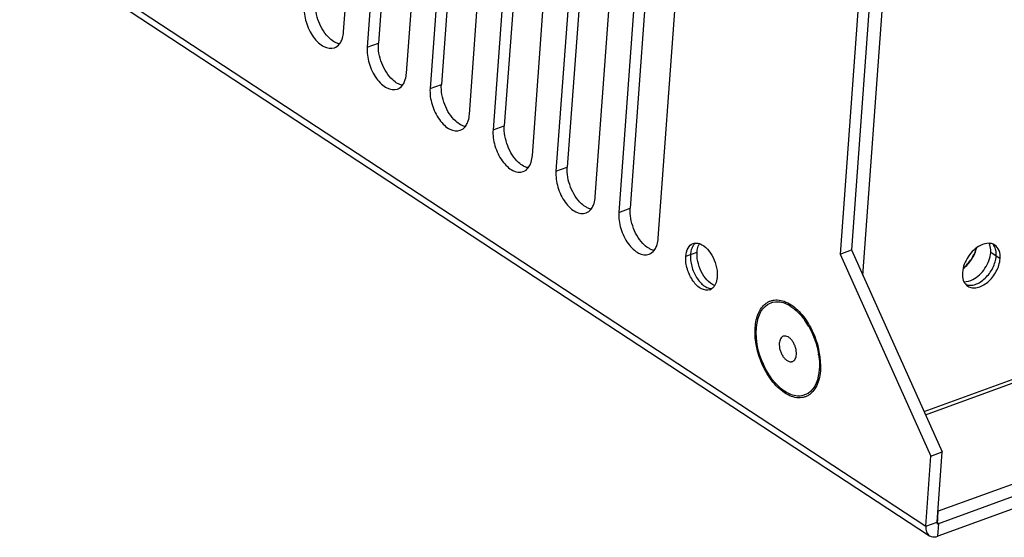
# Model space of a CAD drawing. Header units: millimetres. Extents: x 1117 to 38156, y -1945 to 7303.
# Tile 123 of 256: x 4673 to 4753, y 984 to 1026. Entities that reach past the tile are written whole.
import ezdxf

# ---------------------------------------------------------------- set-up
doc = ezdxf.new("R2010")
doc.units = ezdxf.units.MM

msp = doc.modelspace()

# ---------------------------------------------------------------- linework, layer by layer
at = {"linetype": 'Continuous'}
for p, q in [((4751.149, 1152.116), (4740.552, 1007.488)), ((4750.2, 1151.38), (4739.633, 1007.153)), ((4538.602, 1121.411), (4746.597, 985.027)), ((4538.906, 1120.632), (4746.902, 984.248)), ((4741.481, 1005.421), (4745.889, 1065.584)), ((4699.237, 1025.223), (4701.136, 1051.132)), ((4703.975, 1050.209), (4702.076, 1024.3)), ((4703.056, 1049.873), (4701.157, 1023.964)), ((4704.357, 1021.866), (4706.256, 1047.775)), ((4709.094, 1046.851), (4707.196, 1020.942)), ((4708.175, 1046.516), (4706.277, 1020.607)), ((4709.477, 1018.509), (4711.375, 1044.418)), ((4713.295, 1043.159), (4711.397, 1017.25)), ((4714.214, 1043.494), (4712.316, 1017.585)), ((4746.459, 994.345), (4875.364, 1041.368)), ((4714.597, 1015.152), (4716.495, 1041.061)), ((4746.574, 994.088), (4875.479, 1041.112)), ((4718.415, 1039.802), (4716.517, 1013.893)), ((4719.334, 1040.137), (4717.436, 1014.228)), ((4719.717, 1011.795), (4721.615, 1037.704)), ((4723.535, 1036.445), (4721.637, 1010.536)), ((4724.454, 1036.78), (4722.556, 1010.871)), ((4724.837, 1008.438), (4726.735, 1034.347)), ((4701.157, 1023.964), (4702.076, 1024.3)), ((4706.277, 1020.607), (4707.196, 1020.942)), ((4711.397, 1017.25), (4712.316, 1017.585)), ((4716.517, 1013.893), (4717.436, 1014.228)), ((4721.637, 1010.536), (4722.556, 1010.871)), ((4727.077, 1006.969), (4727.996, 1007.304)), ((4739.633, 1007.153), (4740.552, 1007.488)), ((4739.633, 1007.153), (4747.015, 990.727)), ((4740.552, 1007.488), (4747.934, 991.063)), ((4752.648, 1006.774), (4751.88, 1007.277)), ((4765.613, 992.805), (4747.618, 986.24)), ((4765.537, 991.768), (4747.542, 985.204)), ((4747.015, 990.727), (4747.934, 991.063)), ((4747.516, 985.363), (4747.934, 991.063)), ((4746.597, 985.027), (4747.015, 990.727)), ((4765.27, 990.662), (4747.581, 984.209)), ((4747.542, 985.204), (4747.618, 986.24)), ((4746.597, 985.027), (4747.516, 985.363)), ((4747.542, 985.204), (4747.533, 985.21)), ((4747.581, 984.209), (4747.657, 985.246)), ((4747.586, 985.292), (4747.657, 985.246))]:
    msp.add_line(p, q, dxfattribs=at)
for centre, radius, start, end in [((4729.171, 1007.413), 1.14, 150.00241, 154.91992), ((4751.39, 1007.355), 0.898, 36.57939, 43.26792), ((4751.357, 1007.33), 0.94, 33.37632, 36.58522), ((4728.808, 1004.892), 0.682, 289.96282, 302.24647), ((4733.968, 1000.36), 3.035, 56.74653, 57.59053), ((4731.817, 998.266), 6.058, 29.5195, 35.14271), ((4735.131, 1000.123), 0.367, 106.42403, 110.05148), ((4731.829, 998.038), 6.126, 8.21815, 9.11176), ((4731.48, 997.953), 6.571, 7.2632, 12.26513), ((4735.627, 998.764), 0.367, 290.0539, 293.28461), ((4732.104, 998.036), 5.942, 2.12319, 7.22937), ((4732.552, 998.06), 5.493, 1.78758, 2.04365), ((4736.79, 998.527), 3.035, 236.74653, 237.59053)]:
    msp.add_arc(centre, radius, start, end, dxfattribs=at)
for points, knots in [([(4698.123, 1024.664), (4697.721, 1025.028), (4697.132, 1025.998), (4696.916, 1027.106), (4696.956, 1027.657)], [0, 0, 0, 0, 0.495653, 1, 1, 1, 1]), ([(4696.037, 1027.321), (4696.005, 1026.885), (4696.138, 1025.982), (4696.613, 1024.973), (4697.17, 1024.332), (4697.704, 1023.927), (4698.227, 1023.826), (4698.495, 1023.924)], [0, 0, 0, 0, 0.279698, 0.570169, 0.70201, 0.817695, 1, 1, 1, 1]), ([(4699.087, 1024.548), (4699.108, 1024.598), (4699.186, 1024.816), (4699.224, 1025.047), (4699.237, 1025.223)], [0, 0, 0, 0, 0.23378, 1, 1, 1, 1]), ([(4698.646, 1024.313), (4698.601, 1024.333), (4698.412, 1024.427), (4698.242, 1024.555), (4698.123, 1024.664)], [0, 0, 0, 0, 0.233681, 1, 1, 1, 1]), ([(4701.157, 1023.964), (4701.125, 1023.528), (4701.258, 1022.625), (4701.733, 1021.615), (4702.29, 1020.975), (4702.824, 1020.57), (4703.347, 1020.469), (4703.614, 1020.567)], [0, 0, 0, 0, 0.279698, 0.570169, 0.70201, 0.817695, 1, 1, 1, 1]), ([(4703.242, 1021.306), (4702.841, 1021.671), (4702.252, 1022.64), (4702.036, 1023.749), (4702.076, 1024.3)], [0, 0, 0, 0, 0.495653, 1, 1, 1, 1]), ([(4703.766, 1020.956), (4703.721, 1020.976), (4703.532, 1021.07), (4703.362, 1021.198), (4703.242, 1021.306)], [0, 0, 0, 0, 0.233681, 1, 1, 1, 1]), ([(4704.207, 1021.191), (4704.227, 1021.241), (4704.305, 1021.459), (4704.344, 1021.69), (4704.357, 1021.866)], [0, 0, 0, 0, 0.23378, 1, 1, 1, 1]), ([(4706.277, 1020.607), (4706.245, 1020.171), (4706.377, 1019.268), (4706.853, 1018.258), (4707.41, 1017.618), (4707.944, 1017.213), (4708.467, 1017.112), (4708.734, 1017.21)], [0, 0, 0, 0, 0.279698, 0.570169, 0.70201, 0.817695, 1, 1, 1, 1]), ([(4708.362, 1017.949), (4707.961, 1018.314), (4707.372, 1019.283), (4707.156, 1020.392), (4707.196, 1020.942)], [0, 0, 0, 0, 0.495653, 1, 1, 1, 1]), ([(4709.327, 1017.834), (4709.347, 1017.884), (4709.425, 1018.102), (4709.464, 1018.332), (4709.477, 1018.509)], [0, 0, 0, 0, 0.23378, 1, 1, 1, 1]), ([(4708.886, 1017.599), (4708.841, 1017.618), (4708.652, 1017.713), (4708.482, 1017.841), (4708.362, 1017.949)], [0, 0, 0, 0, 0.233681, 1, 1, 1, 1]), ([(4711.397, 1017.25), (4711.365, 1016.814), (4711.497, 1015.911), (4711.973, 1014.901), (4712.53, 1014.261), (4713.064, 1013.856), (4713.587, 1013.755), (4713.854, 1013.853)], [0, 0, 0, 0, 0.279698, 0.570169, 0.70201, 0.817695, 1, 1, 1, 1]), ([(4713.482, 1014.592), (4713.081, 1014.957), (4712.492, 1015.926), (4712.276, 1017.035), (4712.316, 1017.585)], [0, 0, 0, 0, 0.495653, 1, 1, 1, 1]), ([(4714.446, 1014.477), (4714.467, 1014.527), (4714.545, 1014.745), (4714.584, 1014.975), (4714.597, 1015.152)], [0, 0, 0, 0, 0.23378, 1, 1, 1, 1]), ([(4714.005, 1014.242), (4713.96, 1014.261), (4713.772, 1014.356), (4713.602, 1014.484), (4713.482, 1014.592)], [0, 0, 0, 0, 0.233681, 1, 1, 1, 1]), ([(4718.602, 1011.235), (4718.201, 1011.6), (4717.612, 1012.569), (4717.396, 1013.678), (4717.436, 1014.228)], [0, 0, 0, 0, 0.495653, 1, 1, 1, 1]), ([(4716.517, 1013.893), (4716.485, 1013.457), (4716.617, 1012.553), (4717.093, 1011.544), (4717.65, 1010.904), (4718.184, 1010.498), (4718.706, 1010.398), (4718.974, 1010.495)], [0, 0, 0, 0, 0.279698, 0.570169, 0.70201, 0.817695, 1, 1, 1, 1]), ([(4719.566, 1011.12), (4719.587, 1011.17), (4719.665, 1011.387), (4719.704, 1011.618), (4719.717, 1011.795)], [0, 0, 0, 0, 0.23378, 1, 1, 1, 1]), ([(4719.125, 1010.884), (4719.08, 1010.904), (4718.892, 1010.998), (4718.721, 1011.126), (4718.602, 1011.235)], [0, 0, 0, 0, 0.233681, 1, 1, 1, 1]), ([(4723.722, 1007.878), (4723.321, 1008.243), (4722.732, 1009.212), (4722.515, 1010.321), (4722.556, 1010.871)], [0, 0, 0, 0, 0.495653, 1, 1, 1, 1]), ([(4721.637, 1010.536), (4721.605, 1010.1), (4721.737, 1009.196), (4722.213, 1008.187), (4722.77, 1007.546), (4723.304, 1007.141), (4723.826, 1007.04), (4724.094, 1007.138)], [0, 0, 0, 0, 0.279698, 0.570169, 0.70201, 0.817695, 1, 1, 1, 1]), ([(4724.686, 1007.763), (4724.707, 1007.812), (4724.785, 1008.03), (4724.824, 1008.261), (4724.837, 1008.438)], [0, 0, 0, 0, 0.23378, 1, 1, 1, 1]), ([(4724.245, 1007.527), (4724.2, 1007.547), (4724.012, 1007.641), (4723.841, 1007.769), (4723.722, 1007.878)], [0, 0, 0, 0, 0.233681, 1, 1, 1, 1]), ([(4727.077, 1006.969), (4727.094, 1007.201), (4727.178, 1007.623), (4727.5, 1007.946), (4727.672, 1008.009)], [0, 0, 0, 0, 0.56049, 1, 1, 1, 1]), ([(4727.655, 1007.798), (4727.645, 1007.782), (4727.609, 1007.717), (4727.579, 1007.649), (4727.559, 1007.596)], [0, 0, 0, 0, 0.241727, 1, 1, 1, 1]), ([(4727.858, 1008.037), (4727.838, 1008.021), (4727.76, 1007.951), (4727.695, 1007.867), (4727.655, 1007.798)], [0, 0, 0, 0, 0.23966, 1, 1, 1, 1]), ([(4727.672, 1008.009), (4727.793, 1008.052), (4727.979, 1008.062), (4728.148, 1008.016), (4728.193, 1008.001)], [0, 0, 0, 0, 0.730947, 1, 1, 1, 1]), ([(4727.996, 1007.304), (4728, 1007.358), (4728.022, 1007.561), (4728.076, 1007.761), (4728.139, 1007.896)], [0, 0, 0, 0, 0.268366, 1, 1, 1, 1]), ([(4728.193, 1008.001), (4728.262, 1007.978), (4728.561, 1007.841), (4728.805, 1007.604), (4728.963, 1007.404)], [0, 0, 0, 0, 0.221324, 1, 1, 1, 1]), ([(4751.757, 1008.029), (4751.512, 1008.04), (4751.042, 1007.901), (4750.474, 1007.482), (4749.887, 1006.784), (4749.618, 1006.108), (4749.585, 1005.656)], [0, 0, 0, 0, 0.213249, 0.402939, 0.607597, 1, 1, 1, 1]), ([(4749.643, 1005.983), (4749.777, 1006.082), (4750.032, 1006.312), (4750.35, 1006.719), (4750.596, 1007.174), (4750.705, 1007.499), (4750.742, 1007.662)], [0, 0, 0, 0, 0.245027, 0.500056, 0.755059, 1, 1, 1, 1]), ([(4749.647, 1006.001), (4749.774, 1006.106), (4750.013, 1006.34), (4750.318, 1006.742), (4750.564, 1007.182), (4750.683, 1007.495), (4750.729, 1007.653)], [0, 0, 0, 0, 0.246473, 0.500074, 0.753639, 1, 1, 1, 1]), ([(4752.213, 1007.887), (4752.18, 1007.909), (4752.04, 1007.987), (4751.878, 1008.024), (4751.757, 1008.029)], [0, 0, 0, 0, 0.24431, 1, 1, 1, 1]), ([(4751.88, 1007.277), (4751.885, 1007.346), (4751.891, 1007.601), (4751.839, 1007.861), (4751.758, 1008.028)], [0, 0, 0, 0, 0.271676, 1, 1, 1, 1]), ([(4752.328, 1006.983), (4752.34, 1007.142), (4752.327, 1007.444), (4752.218, 1007.731), (4752.141, 1007.847)], [0, 0, 0, 0, 0.532758, 1, 1, 1, 1]), ([(4752.648, 1006.774), (4752.664, 1006.998), (4752.632, 1007.425), (4752.371, 1007.784), (4752.213, 1007.887)], [0, 0, 0, 0, 0.543603, 1, 1, 1, 1]), ([(4729.041, 1004.25), (4728.827, 1004.173), (4728.234, 1004.292), (4727.604, 1004.967), (4727.155, 1005.896), (4727.051, 1006.62), (4727.077, 1006.969)], [0, 0, 0, 0, 0.182667, 0.428978, 0.719877, 1, 1, 1, 1]), ([(4727.46, 1007.108), (4727.448, 1006.955), (4727.457, 1006.634), (4727.55, 1006.152), (4727.715, 1005.678), (4727.944, 1005.24), (4728.223, 1004.866), (4728.534, 1004.578), (4728.862, 1004.392), (4729.095, 1004.347), (4729.202, 1004.349)], [0, 0, 0, 0, 0.130181, 0.26958, 0.412593, 0.553125, 0.685419, 0.804915, 0.909319, 1, 1, 1, 1]), ([(4727.559, 1007.596), (4727.546, 1007.559), (4727.495, 1007.401), (4727.469, 1007.235), (4727.46, 1007.108)], [0, 0, 0, 0, 0.235316, 1, 1, 1, 1]), ([(4728.669, 1005.19), (4728.316, 1005.637), (4728.017, 1006.375), (4727.983, 1007.125), (4727.996, 1007.304)], [0, 0, 0, 0, 0.760544, 1, 1, 1, 1]), ([(4728.963, 1007.404), (4729.316, 1006.957), (4729.616, 1006.219), (4729.65, 1005.469), (4729.637, 1005.29)], [0, 0, 0, 0, 0.760544, 1, 1, 1, 1]), ([(4749.708, 1004.904), (4749.953, 1004.893), (4750.423, 1005.033), (4750.991, 1005.452), (4751.578, 1006.15), (4751.847, 1006.826), (4751.88, 1007.277)], [0, 0, 0, 0, 0.213249, 0.402939, 0.607597, 1, 1, 1, 1]), ([(4749.869, 1004.667), (4749.924, 1004.647), (4750.042, 1004.616), (4750.298, 1004.6), (4750.644, 1004.668), (4751.052, 1004.869), (4751.441, 1005.175), (4751.785, 1005.566), (4752.062, 1006.015), (4752.252, 1006.492), (4752.316, 1006.823), (4752.328, 1006.983)], [0, 0, 0, 0, 0.046937, 0.096031, 0.202835, 0.322907, 0.454565, 0.59365, 0.734678, 0.871848, 1, 1, 1, 1]), ([(4750.02, 1004.543), (4750.123, 1004.475), (4750.377, 1004.382), (4750.799, 1004.408), (4751.236, 1004.577), (4751.815, 1004.98), (4752.384, 1005.705), (4752.622, 1006.419), (4752.648, 1006.774)], [0, 0, 0, 0, 0.09404, 0.197442, 0.314929, 0.446043, 0.729508, 1, 1, 1, 1]), ([(4729.637, 1005.29), (4729.632, 1005.226), (4729.604, 1004.992), (4729.534, 1004.76), (4729.448, 1004.612)], [0, 0, 0, 0, 0.272681, 1, 1, 1, 1]), ([(4749.585, 1005.656), (4749.58, 1005.587), (4749.574, 1005.333), (4749.626, 1005.073), (4749.707, 1004.906)], [0, 0, 0, 0, 0.271676, 1, 1, 1, 1]), ([(4729.439, 1004.593), (4729.371, 1004.617), (4729.071, 1004.753), (4728.827, 1004.99), (4728.669, 1005.19)], [0, 0, 0, 0, 0.221324, 1, 1, 1, 1]), ([(4749.707, 1004.906), (4749.725, 1004.868), (4749.804, 1004.728), (4749.92, 1004.608), (4750.02, 1004.543)], [0, 0, 0, 0, 0.260486, 1, 1, 1, 1]), ([(4733.214, 998.385), (4733.029, 998.842), (4732.822, 999.55), (4732.709, 1000.498), (4732.71, 1001.167), (4732.796, 1001.782), (4732.966, 1002.324), (4733.214, 1002.777), (4733.439, 1003.017), (4733.56, 1003.113)], [0, 0, 0, 0, 0.294878, 0.436298, 0.569862, 0.693492, 0.806025, 0.907588, 1, 1, 1, 1]), ([(4732.819, 1001.122), (4732.871, 1001.835), (4733.234, 1003.041), (4734.672, 1003.386), (4735.299, 1003.11), (4735.594, 1002.922)], [0, 0, 0, 0, 0.523919, 0.743431, 1, 1, 1, 1]), ([(4733.56, 1003.113), (4733.628, 1003.167), (4733.772, 1003.262), (4734.01, 1003.363), (4734.263, 1003.419), (4734.625, 1003.433), (4735.108, 1003.326), (4735.465, 1003.139), (4735.641, 1003.023)], [0, 0, 0, 0, 0.116334, 0.230711, 0.345646, 0.463599, 0.715964, 1, 1, 1, 1]), ([(4735.632, 1002.898), (4735.736, 1002.829), (4736.17, 1002.506), (4736.531, 1002.093), (4736.771, 1001.754)], [0, 0, 0, 0, 0.230652, 1, 1, 1, 1]), ([(4735.641, 1003.023), (4735.826, 1002.902), (4736.187, 1002.608), (4736.497, 1002.263), (4736.646, 1002.073)], [0, 0, 0, 0, 0.477335, 1, 1, 1, 1]), ([(4736.646, 1002.073), (4736.796, 1001.882), (4737.076, 1001.472), (4737.546, 1000.581), (4737.792, 999.849), (4737.901, 999.349)], [0, 0, 0, 0, 0.240887, 0.491714, 1, 1, 1, 1]), ([(4735.126, 995.989), (4734.345, 996.501), (4733.182, 998.178), (4732.746, 1000.128), (4732.819, 1001.122)], [0, 0, 0, 0, 0.483783, 1, 1, 1, 1]), ([(4735.005, 1000.467), (4734.96, 1000.451), (4734.871, 1000.396), (4734.772, 1000.265), (4734.706, 1000.095), (4734.686, 999.968), (4734.681, 999.901)], [0, 0, 0, 0, 0.211351, 0.442062, 0.703945, 1, 1, 1, 1]), ([(4736.077, 998.986), (4736.083, 999.076), (4736.076, 999.266), (4736.017, 999.548), (4735.912, 999.823), (4735.769, 1000.071), (4735.599, 1000.275), (4735.411, 1000.42), (4735.216, 1000.496), (4735.084, 1000.491), (4735.027, 1000.474)], [0, 0, 0, 0, 0.133798, 0.277306, 0.423775, 0.565974, 0.697346, 0.813265, 0.91266, 1, 1, 1, 1]), ([(4734.681, 999.901), (4734.675, 999.808), (4734.682, 999.616), (4734.744, 999.329), (4734.852, 999.05), (4734.999, 998.8), (4735.174, 998.597), (4735.366, 998.455), (4735.537, 998.396), (4735.666, 998.395), (4735.725, 998.409), (4735.753, 998.419)], [0, 0, 0, 0, 0.134543, 0.278898, 0.426031, 0.568441, 0.699398, 0.814317, 0.912534, 0.957058, 1, 1, 1, 1]), ([(4735.772, 998.427), (4735.815, 998.445), (4735.898, 998.503), (4735.991, 998.632), (4736.053, 998.797), (4736.072, 998.92), (4736.077, 998.986)], [0, 0, 0, 0, 0.211479, 0.443175, 0.70523, 1, 1, 1, 1]), ([(4737.892, 998.914), (4737.906, 998.815), (4737.952, 998.434), (4737.96, 998.048), (4737.939, 997.765)], [0, 0, 0, 0, 0.259833, 1, 1, 1, 1]), ([(4735.117, 995.863), (4734.918, 995.993), (4734.532, 996.312), (4734.02, 996.901), (4733.569, 997.601), (4733.323, 998.116), (4733.214, 998.385)], [0, 0, 0, 0, 0.222145, 0.466535, 0.728133, 1, 1, 1, 1]), ([(4738.042, 998.231), (4738.05, 997.972), (4738.031, 997.475), (4737.882, 996.784), (4737.618, 996.206), (4737.299, 995.834), (4737, 995.632), (4736.761, 995.527), (4736.506, 995.469), (4736.141, 995.452), (4735.654, 995.558), (4735.295, 995.747), (4735.117, 995.863)], [0, 0, 0, 0, 0.15852, 0.301914, 0.429205, 0.542524, 0.595868, 0.648239, 0.700808, 0.754722, 0.870066, 1, 1, 1, 1]), ([(4737.939, 997.765), (4737.887, 997.051), (4737.524, 995.845), (4736.086, 995.501), (4735.459, 995.777), (4735.163, 995.964)], [0, 0, 0, 0, 0.523919, 0.743431, 1, 1, 1, 1]), ([(4747.56, 985.251), (4747.565, 985.247), (4747.578, 985.241), (4747.592, 985.238), (4747.599, 985.237)], [0, 0, 0, 0, 0.491316, 1, 1, 1, 1]), ([(4747.599, 985.237), (4747.608, 985.236), (4747.628, 985.237), (4747.647, 985.242), (4747.657, 985.246)], [0, 0, 0, 0, 0.479182, 1, 1, 1, 1]), ([(4746.597, 985.027), (4746.586, 984.87), (4746.608, 984.571), (4746.792, 984.319), (4746.902, 984.247)], [0, 0, 0, 0, 0.543702, 1, 1, 1, 1]), ([(4746.902, 984.247), (4746.947, 984.218), (4747.159, 984.118), (4747.414, 984.148), (4747.581, 984.209)], [0, 0, 0, 0, 0.231589, 1, 1, 1, 1])]:
    msp.add_open_spline(points, degree=3, knots=knots, dxfattribs=at)
for points in [[(4698.908, 1024.236), (4698.982, 1024.331), (4699.041, 1024.438), (4699.087, 1024.548)], [(4698.495, 1023.924), (4698.657, 1023.983), (4698.803, 1024.099), (4698.908, 1024.236)], [(4698.895, 1024.231), (4698.809, 1024.25), (4698.726, 1024.278), (4698.646, 1024.313)], [(4703.614, 1020.567), (4703.777, 1020.626), (4703.922, 1020.742), (4704.028, 1020.879)], [(4704.015, 1020.874), (4703.929, 1020.892), (4703.846, 1020.921), (4703.766, 1020.956)], [(4704.028, 1020.879), (4704.102, 1020.974), (4704.161, 1021.08), (4704.207, 1021.191)], [(4708.734, 1017.21), (4708.897, 1017.269), (4709.042, 1017.385), (4709.148, 1017.522)], [(4709.135, 1017.517), (4709.049, 1017.535), (4708.966, 1017.564), (4708.886, 1017.599)], [(4709.148, 1017.522), (4709.222, 1017.616), (4709.281, 1017.723), (4709.327, 1017.834)], [(4713.854, 1013.853), (4714.016, 1013.912), (4714.162, 1014.028), (4714.268, 1014.165)], [(4714.254, 1014.16), (4714.169, 1014.178), (4714.085, 1014.206), (4714.005, 1014.242)], [(4714.268, 1014.165), (4714.341, 1014.259), (4714.4, 1014.366), (4714.446, 1014.477)], [(4718.974, 1010.495), (4719.136, 1010.555), (4719.282, 1010.671), (4719.388, 1010.807)], [(4719.374, 1010.803), (4719.289, 1010.821), (4719.205, 1010.849), (4719.125, 1010.884)], [(4719.388, 1010.807), (4719.461, 1010.902), (4719.52, 1011.009), (4719.566, 1011.12)], [(4724.508, 1007.45), (4724.581, 1007.545), (4724.64, 1007.652), (4724.686, 1007.763)], [(4724.094, 1007.138), (4724.256, 1007.198), (4724.402, 1007.314), (4724.508, 1007.45)], [(4724.494, 1007.445), (4724.409, 1007.464), (4724.325, 1007.492), (4724.245, 1007.527)], [(4729.448, 1004.612), (4729.38, 1004.495), (4729.287, 1004.387), (4729.172, 1004.315)], [(4737.088, 1001.251), (4737.479, 1000.562), (4737.752, 999.791), (4737.878, 999.008)], [(4747.516, 985.363), (4747.513, 985.323), (4747.526, 985.273), (4747.56, 985.251)]]:
    msp.add_open_spline(points, degree=3, dxfattribs=at)

doc.saveas('drawing.dxf')
